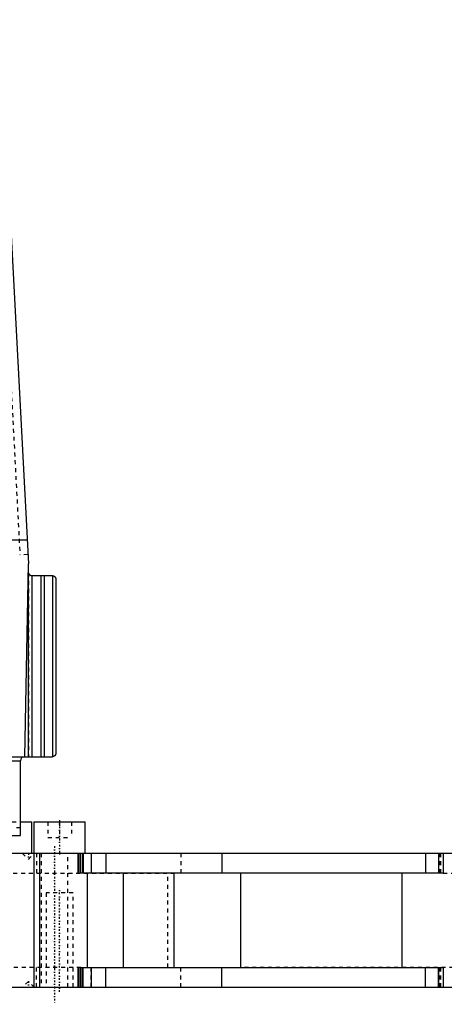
# Model space of a CAD drawing. Extents: x -392 to 140, y -58 to 428.
# Tile 3 of 5: x -177 to -70, y -26 to 224. Entities that reach past the tile are written whole.
import ezdxf

# ---------------------------------------------------------------- set-up
doc = ezdxf.new("R2010")
doc.units = 0
doc.linetypes.add('CENTER', pattern=[1.5, 0.45, -0.5, 0.05, -0.5])
doc.linetypes.add('DASHED', pattern=[2, 1, -1])
for name, color, linetype in [('AM_0', 7, 'CONTINUOUS'), ('AM_3', 7, 'DASHED'), ('AM_7', 7, 'CENTER')]:
    doc.layers.add(name, color=color, linetype=linetype)

msp = doc.modelspace()

# ---------------------------------------------------------------- linework, layer by layer
at = {"layer": 'AM_0', "color": 7, "linetype": 'CONTINUOUS'}
for p, q in [((-182.14, 221.81), (-175, 85.5)), ((-175.31, 91.5), (-193, 91.5)), ((-175.86, 36.5), (-175, 85.5)), ((-174.98, 36.5), (-174.98, 83.17)), ((-174.11, 82.5), (-174.11, 36.5)), ((-174.03, 82.5), (-169, 82.5)), ((-171.86, 82.5), (-171.86, 36.5)), ((-170.95, 82.5), (-170.95, 36.5)), ((-168.86, 82.49), (-168.86, 36.51)), ((-168, 81.5), (-168, 37.5)), ((-391.64, 36.5), (-169, 36.5)), ((-261.57, 35.5), (-177, 35.5)), ((-177, 18.5), (-177, 35.5)), ((-177, 20), (-174.11, 20)), ((-174.11, 12), (-174.11, 20)), ((-173.57, 20), (-173.57, 12)), ((-173.57, 20), (-160.57, 20)), ((-160.57, 12), (-160.57, 20)), ((-177.03, 18.5), (-177, 18.5)), ((-177.03, 16.5), (-177.03, 18.5)), ((-263, 16.5), (-177.03, 16.5)), ((48.48, 12), (-264, 12)), ((-173.54, -22), (-173.54, 12)), ((-172.1, -22), (-172.1, 12)), ((-162.35, 7), (-162.35, 12)), ((-162.17, 12), (-162.17, 7)), ((-161.67, 7), (-161.67, 12)), ((-161.29, 12), (-161.29, 7)), ((-161.11, 12), (-161.11, 7)), ((-159, 7), (-159, 12)), ((-155.39, 12), (-155.39, 7)), ((-125.97, 12), (-125.97, 7)), ((-74.29, 12), (-74.29, 7)), ((-71, 12), (-71, 7)), ((-70.97, 12), (-70.97, 7)), ((-70.95, 12), (-70.95, 7)), ((-69.77, 12), (-69.77, 7)), ((-162.17, 7), (-162.35, 7)), ((-69.77, 7), (-161.67, 7)), ((-160.01, -17), (-160.01, 7)), ((-150.86, -17), (-150.86, 7)), ((-138.01, -17), (-138.01, 7)), ((-121.08, -17), (-121.08, 7)), ((-80.22, -17), (-80.22, 7)), ((-162.35, -22), (-162.35, -17)), ((-162.35, -17), (-162.17, -17)), ((-162.17, -17), (-162.17, -22)), ((-161.67, -17), (-69.77, -17)), ((-161.67, -22), (-161.67, -17)), ((-161.29, -22), (-161.29, -17)), ((-161.11, -22), (-161.11, -17)), ((-159, -22), (-159, -17)), ((-155.39, -22), (-155.39, -17)), ((-125.97, -22), (-125.97, -17)), ((-74.29, -22), (-74.29, -17)), ((-71, -17), (-71, -22)), ((-70.97, -22), (-70.97, -17)), ((-70.95, -22), (-70.95, -17)), ((-69.77, -17), (-69.77, -22)), ((-264, -22), (48.48, -22))]:
    msp.add_line(p, q, dxfattribs=at)
for points in [[(-174.98, 83.17, 0), (-174.98, 83.17, 0), (-174.98, 83.17, 0), (-174.98, 83.17, 0), (-174.98, 83.16, 0), (-174.98, 83.16, 0), (-174.97, 83.16, 0), (-174.97, 83.16, 0), (-174.97, 83.15, 0), (-174.97, 83.15, 0), (-174.97, 83.14, 0), (-174.97, 83.14, 0), (-174.97, 83.14, 0), (-174.96, 83.13, 0), (-174.96, 83.13, 0), (-174.96, 83.12, 0), (-174.96, 83.11, 0), (-174.95, 83.11, 0), (-174.95, 83.1, 0), (-174.95, 83.1, 0), (-174.95, 83.09, 0), (-174.95, 83.09, 0), (-174.94, 83.08, 0), (-174.94, 83.08, 0), (-174.94, 83.07, 0), (-174.94, 83.07, 0), (-174.93, 83.06, 0), (-174.93, 83.06, 0), (-174.93, 83.05, 0), (-174.92, 83.04, 0), (-174.91, 83.02, 0), (-174.88, 82.97, 0), (-174.85, 82.92, 0), (-174.81, 82.87, 0), (-174.77, 82.82, 0), (-174.74, 82.79, 0), (-174.72, 82.77, 0), (-174.69, 82.74, 0), (-174.68, 82.74, 0), (-174.67, 82.73, 0), (-174.67, 82.72, 0), (-174.66, 82.72, 0), (-174.65, 82.71, 0), (-174.64, 82.71, 0), (-174.63, 82.7, 0), (-174.62, 82.69, 0), (-174.61, 82.68, 0), (-174.61, 82.68, 0), (-174.6, 82.68, 0), (-174.59, 82.67, 0), (-174.58, 82.66, 0), (-174.57, 82.66, 0), (-174.56, 82.65, 0), (-174.55, 82.64, 0), (-174.54, 82.64, 0), (-174.54, 82.64, 0), (-174.53, 82.63, 0), (-174.52, 82.62, 0), (-174.5, 82.62, 0), (-174.49, 82.61, 0), (-174.48, 82.6, 0), (-174.47, 82.6, 0), (-174.47, 82.6, 0), (-174.46, 82.59, 0), (-174.44, 82.59, 0), (-174.43, 82.58, 0), (-174.42, 82.58, 0), (-174.41, 82.57, 0), (-174.4, 82.57, 0), (-174.39, 82.57, 0), (-174.38, 82.56, 0), (-174.37, 82.56, 0), (-174.36, 82.55, 0), (-174.35, 82.55, 0), (-174.34, 82.55, 0), (-174.33, 82.54, 0), (-174.32, 82.54, 0), (-174.31, 82.54, 0), (-174.3, 82.54, 0), (-174.29, 82.53, 0), (-174.27, 82.53, 0), (-174.26, 82.53, 0), (-174.25, 82.52, 0), (-174.24, 82.52, 0), (-174.23, 82.52, 0), (-174.22, 82.52, 0), (-174.2, 82.51, 0), (-174.19, 82.51, 0), (-174.18, 82.51, 0), (-174.16, 82.51, 0), (-174.16, 82.51, 0), (-174.15, 82.51, 0), (-174.13, 82.5, 0), (-174.12, 82.5, 0), (-174.11, 82.5, 0)], [(-174.11, 82.5, 0), (-174.1, 82.5, 0), (-174.07, 82.5, 0), (-174.05, 82.5, 0), (-174.03, 82.5, 0)], [(-169, 82.5, 0), (-168.98, 82.5, 0), (-168.93, 82.5, 0), (-168.88, 82.49, 0), (-168.86, 82.49, 0)], [(-168.86, 82.49, 0), (-168.85, 82.49, 0), (-168.84, 82.49, 0), (-168.82, 82.48, 0), (-168.82, 82.48, 0), (-168.81, 82.48, 0), (-168.79, 82.48, 0), (-168.78, 82.47, 0), (-168.76, 82.47, 0), (-168.75, 82.47, 0), (-168.73, 82.46, 0), (-168.72, 82.46, 0), (-168.72, 82.46, 0), (-168.7, 82.45, 0), (-168.69, 82.45, 0), (-168.67, 82.45, 0), (-168.66, 82.44, 0), (-168.64, 82.43, 0), (-168.64, 82.43, 0), (-168.63, 82.43, 0), (-168.62, 82.42, 0), (-168.6, 82.42, 0), (-168.6, 82.41, 0), (-168.59, 82.41, 0), (-168.57, 82.41, 0), (-168.56, 82.4, 0), (-168.55, 82.4, 0), (-168.55, 82.39, 0), (-168.54, 82.39, 0), (-168.52, 82.38, 0), (-168.51, 82.37, 0), (-168.5, 82.36, 0), (-168.49, 82.36, 0), (-168.48, 82.35, 0), (-168.47, 82.35, 0), (-168.46, 82.34, 0), (-168.45, 82.34, 0), (-168.44, 82.33, 0), (-168.43, 82.32, 0), (-168.42, 82.31, 0), (-168.41, 82.31, 0), (-168.41, 82.3, 0), (-168.39, 82.3, 0), (-168.38, 82.29, 0), (-168.37, 82.28, 0), (-168.36, 82.27, 0), (-168.35, 82.26, 0), (-168.35, 82.26, 0), (-168.34, 82.25, 0), (-168.33, 82.25, 0), (-168.32, 82.24, 0), (-168.31, 82.23, 0), (-168.3, 82.22, 0), (-168.3, 82.21, 0), (-168.29, 82.21, 0), (-168.29, 82.2, 0), (-168.28, 82.19, 0), (-168.27, 82.18, 0), (-168.24, 82.15, 0), (-168.21, 82.12, 0), (-168.19, 82.09, 0), (-168.15, 82.03, 0), (-168.11, 81.96, 0), (-168.08, 81.9, 0), (-168.06, 81.83, 0), (-168.04, 81.8, 0), (-168.04, 81.78, 0), (-168.04, 81.77, 0), (-168.04, 81.77, 0), (-168.03, 81.76, 0), (-168.03, 81.75, 0), (-168.03, 81.74, 0), (-168.03, 81.73, 0), (-168.03, 81.73, 0), (-168.02, 81.71, 0), (-168.02, 81.7, 0), (-168.02, 81.7, 0), (-168.02, 81.69, 0), (-168.02, 81.68, 0), (-168.01, 81.67, 0), (-168.01, 81.65, 0), (-168.01, 81.64, 0), (-168.01, 81.63, 0), (-168.01, 81.62, 0), (-168.01, 81.62, 0), (-168.01, 81.6, 0), (-168, 81.59, 0), (-168, 81.58, 0), (-168, 81.56, 0), (-168, 81.55, 0), (-168, 81.54, 0), (-168, 81.54, 0), (-168, 81.52, 0), (-168, 81.51, 0), (-168, 81.5, 0)], [(-168.86, 82.49, 0), (-168.85, 82.49, 0), (-168.84, 82.49, 0), (-168.82, 82.48, 0), (-168.82, 82.48, 0), (-168.81, 82.48, 0), (-168.79, 82.48, 0), (-168.78, 82.47, 0), (-168.76, 82.47, 0), (-168.75, 82.47, 0), (-168.73, 82.46, 0), (-168.72, 82.46, 0), (-168.72, 82.46, 0), (-168.7, 82.45, 0), (-168.69, 82.45, 0), (-168.67, 82.45, 0), (-168.66, 82.44, 0), (-168.64, 82.43, 0), (-168.64, 82.43, 0), (-168.63, 82.43, 0), (-168.62, 82.42, 0), (-168.6, 82.42, 0), (-168.6, 82.41, 0), (-168.59, 82.41, 0), (-168.57, 82.41, 0), (-168.56, 82.4, 0), (-168.55, 82.4, 0), (-168.55, 82.39, 0), (-168.54, 82.39, 0), (-168.52, 82.38, 0), (-168.51, 82.37, 0), (-168.5, 82.36, 0), (-168.49, 82.36, 0), (-168.48, 82.35, 0), (-168.47, 82.35, 0), (-168.46, 82.34, 0), (-168.45, 82.34, 0), (-168.44, 82.33, 0), (-168.43, 82.32, 0), (-168.42, 82.31, 0), (-168.41, 82.31, 0), (-168.41, 82.3, 0), (-168.39, 82.3, 0), (-168.38, 82.29, 0), (-168.37, 82.28, 0), (-168.36, 82.27, 0), (-168.35, 82.26, 0), (-168.35, 82.26, 0), (-168.34, 82.25, 0), (-168.33, 82.25, 0), (-168.32, 82.24, 0), (-168.31, 82.23, 0), (-168.3, 82.22, 0), (-168.3, 82.21, 0), (-168.29, 82.21, 0), (-168.29, 82.2, 0), (-168.28, 82.19, 0), (-168.27, 82.18, 0), (-168.24, 82.15, 0), (-168.21, 82.12, 0), (-168.19, 82.09, 0), (-168.15, 82.03, 0), (-168.11, 81.96, 0), (-168.08, 81.9, 0), (-168.06, 81.83, 0), (-168.04, 81.8, 0), (-168.04, 81.78, 0), (-168.04, 81.77, 0), (-168.04, 81.77, 0), (-168.03, 81.76, 0), (-168.03, 81.75, 0), (-168.03, 81.74, 0), (-168.03, 81.73, 0), (-168.03, 81.73, 0), (-168.02, 81.71, 0), (-168.02, 81.7, 0), (-168.02, 81.7, 0), (-168.02, 81.69, 0), (-168.02, 81.68, 0), (-168.01, 81.67, 0), (-168.01, 81.65, 0), (-168.01, 81.64, 0), (-168.01, 81.63, 0), (-168.01, 81.62, 0), (-168.01, 81.62, 0), (-168.01, 81.6, 0), (-168, 81.59, 0), (-168, 81.58, 0), (-168, 81.56, 0), (-168, 81.55, 0), (-168, 81.54, 0), (-168, 81.54, 0), (-168, 81.52, 0), (-168, 81.51, 0), (-168, 81.5, 0)], [(-168, 37.5, 0), (-168, 37.49, 0), (-168, 37.48, 0), (-168, 37.46, 0), (-168, 37.46, 0), (-168, 37.45, 0), (-168, 37.44, 0), (-168, 37.42, 0), (-168, 37.41, 0), (-168.01, 37.4, 0), (-168.01, 37.38, 0), (-168.01, 37.38, 0), (-168.01, 37.37, 0), (-168.01, 37.36, 0), (-168.01, 37.35, 0), (-168.01, 37.33, 0), (-168.02, 37.32, 0), (-168.02, 37.31, 0), (-168.02, 37.3, 0), (-168.02, 37.3, 0), (-168.02, 37.29, 0), (-168.03, 37.27, 0), (-168.03, 37.27, 0), (-168.03, 37.26, 0), (-168.03, 37.25, 0), (-168.03, 37.24, 0), (-168.04, 37.23, 0), (-168.04, 37.23, 0), (-168.04, 37.22, 0), (-168.04, 37.2, 0), (-168.06, 37.17, 0), (-168.08, 37.1, 0), (-168.11, 37.04, 0), (-168.15, 36.97, 0), (-168.19, 36.91, 0), (-168.21, 36.88, 0), (-168.24, 36.85, 0), (-168.27, 36.82, 0), (-168.28, 36.81, 0), (-168.29, 36.8, 0), (-168.29, 36.79, 0), (-168.3, 36.79, 0), (-168.3, 36.78, 0), (-168.31, 36.77, 0), (-168.32, 36.76, 0), (-168.33, 36.75, 0), (-168.34, 36.75, 0), (-168.35, 36.74, 0), (-168.35, 36.74, 0), (-168.36, 36.73, 0), (-168.37, 36.72, 0), (-168.38, 36.71, 0), (-168.39, 36.7, 0), (-168.41, 36.7, 0), (-168.41, 36.69, 0), (-168.42, 36.69, 0), (-168.43, 36.68, 0), (-168.44, 36.67, 0), (-168.45, 36.66, 0), (-168.46, 36.66, 0), (-168.47, 36.65, 0), (-168.48, 36.65, 0), (-168.49, 36.64, 0), (-168.5, 36.64, 0), (-168.51, 36.63, 0), (-168.52, 36.62, 0), (-168.54, 36.61, 0), (-168.55, 36.61, 0), (-168.55, 36.6, 0), (-168.56, 36.6, 0), (-168.57, 36.59, 0), (-168.59, 36.59, 0), (-168.6, 36.59, 0), (-168.6, 36.58, 0), (-168.62, 36.58, 0), (-168.63, 36.57, 0), (-168.64, 36.57, 0), (-168.64, 36.57, 0), (-168.66, 36.56, 0), (-168.67, 36.55, 0), (-168.69, 36.55, 0), (-168.7, 36.55, 0), (-168.72, 36.54, 0), (-168.72, 36.54, 0), (-168.73, 36.54, 0), (-168.75, 36.53, 0), (-168.76, 36.53, 0), (-168.78, 36.53, 0), (-168.79, 36.52, 0), (-168.81, 36.52, 0), (-168.82, 36.52, 0), (-168.82, 36.52, 0), (-168.84, 36.51, 0), (-168.85, 36.51, 0), (-168.86, 36.51, 0)], [(-168.86, 36.51, 0), (-168.88, 36.51, 0), (-168.93, 36.5, 0), (-168.98, 36.5, 0), (-169, 36.5, 0)]]:
    msp.add_polyline3d(points, dxfattribs=at)
for centre, start, end in [((-174.03, 83.5), 179, 199.1959), ((-176, 35.5), 90, 180)]:
    msp.add_arc(centre, 1, start, end, dxfattribs=at)
at = {"layer": 'AM_3', "color": 6, "linetype": 'DASHED'}
for p, q in [((-184.26, 223.62), (-177.14, 87.75)), ((-175.12, 87.85), (-177.14, 87.75)), ((-174.99, 83.2), (-174.99, 36.5)), ((-174.98, 83.17), (-174.98, 36.5)), ((-174.11, 82.5), (-174.11, 36.5)), ((-187.11, 20), (-177, 20)), ((-170.07, 20), (-170.07, 16)), ((-167.07, 20), (-167.07, 16)), ((-164.07, 20), (-164.07, 16)), ((-177.03, 18.5), (-179.03, 18.5)), ((-170.07, 16), (-164.07, 16)), ((-176.5, 12), (-175, 10.5)), ((-175, 10.5), (-173.5, 12)), ((-172.9, 12), (-172.9, 7)), ((-171.76, 12), (-171.76, -22)), ((-164.96, -22), (-164.96, 12)), ((-159.03, 12), (-159.03, 7)), ((-136.37, 12), (-136.37, 7)), ((-71, 12), (-70.95, 12)), ((-70.71, 12), (-70.71, 7)), ((-70.4, 7), (-70.4, 12)), ((-190.84, 7), (-138.01, 7)), ((-139.61, -17), (-139.61, 7)), ((-69.77, 7), (-37.21, 7)), ((-170.47, 2), (-170.47, -22)), ((-163.67, 2), (-170.47, 2)), ((-163.67, -22), (-163.67, 2)), ((-161.67, -17), (-190.84, -17)), ((-172.9, -22), (-172.9, -17)), ((-159.03, -22), (-159.03, -17)), ((-136.37, -22), (-136.37, -17)), ((-37.21, -17), (-121.08, -17)), ((-70.71, -22), (-70.71, -17)), ((-70.4, -22), (-70.4, -17)), ((-175, -20.5), (-176.5, -22)), ((-173.5, -22), (-175, -20.5))]:
    msp.add_line(p, q, dxfattribs=at)
for points in [[(-174.99, 83.2, 0), (-174.99, 83.2, 0), (-174.99, 83.2, 0), (-174.99, 83.2, 0), (-174.99, 83.2, 0), (-174.99, 83.2, 0), (-174.99, 83.2, 0), (-174.99, 83.19, 0), (-174.99, 83.19, 0), (-174.98, 83.19, 0), (-174.98, 83.18, 0), (-174.98, 83.18, 0), (-174.98, 83.18, 0), (-174.98, 83.17, 0), (-174.98, 83.17, 0), (-174.98, 83.16, 0), (-174.97, 83.16, 0), (-174.97, 83.15, 0), (-174.97, 83.15, 0), (-174.97, 83.14, 0), (-174.97, 83.14, 0), (-174.96, 83.13, 0), (-174.96, 83.13, 0), (-174.96, 83.12, 0), (-174.96, 83.11, 0), (-174.95, 83.11, 0), (-174.95, 83.1, 0), (-174.95, 83.1, 0), (-174.95, 83.09, 0), (-174.94, 83.08, 0), (-174.93, 83.06, 0), (-174.9, 83, 0), (-174.87, 82.95, 0), (-174.83, 82.9, 0), (-174.79, 82.84, 0), (-174.77, 82.82, 0), (-174.74, 82.79, 0), (-174.71, 82.76, 0), (-174.7, 82.75, 0), (-174.69, 82.75, 0), (-174.69, 82.74, 0), (-174.68, 82.74, 0), (-174.67, 82.73, 0), (-174.66, 82.72, 0), (-174.65, 82.72, 0), (-174.64, 82.71, 0), (-174.63, 82.7, 0), (-174.63, 82.7, 0), (-174.62, 82.69, 0), (-174.61, 82.68, 0), (-174.6, 82.68, 0), (-174.59, 82.67, 0), (-174.58, 82.66, 0), (-174.57, 82.65, 0), (-174.56, 82.65, 0), (-174.56, 82.65, 0), (-174.55, 82.64, 0), (-174.53, 82.63, 0), (-174.52, 82.63, 0), (-174.51, 82.62, 0), (-174.5, 82.61, 0), (-174.49, 82.61, 0), (-174.49, 82.61, 0), (-174.47, 82.6, 0), (-174.46, 82.59, 0), (-174.45, 82.59, 0), (-174.43, 82.58, 0), (-174.42, 82.58, 0), (-174.41, 82.57, 0), (-174.41, 82.57, 0), (-174.39, 82.57, 0), (-174.38, 82.56, 0), (-174.37, 82.56, 0), (-174.37, 82.56, 0), (-174.35, 82.55, 0), (-174.34, 82.55, 0), (-174.33, 82.55, 0), (-174.33, 82.54, 0), (-174.31, 82.54, 0), (-174.3, 82.54, 0), (-174.28, 82.53, 0), (-174.27, 82.53, 0), (-174.25, 82.52, 0), (-174.25, 82.52, 0), (-174.24, 82.52, 0), (-174.23, 82.52, 0), (-174.21, 82.52, 0), (-174.2, 82.51, 0), (-174.18, 82.51, 0), (-174.17, 82.51, 0), (-174.16, 82.51, 0), (-174.15, 82.51, 0), (-174.14, 82.51, 0), (-174.12, 82.5, 0), (-174.11, 82.5, 0)], [(-174.99, 83.2, 0), (-174.99, 83.2, 0), (-174.99, 83.2, 0), (-174.99, 83.2, 0), (-174.99, 83.2, 0), (-174.99, 83.2, 0), (-174.99, 83.2, 0), (-174.99, 83.19, 0), (-174.99, 83.19, 0), (-174.98, 83.19, 0), (-174.98, 83.18, 0), (-174.98, 83.18, 0), (-174.98, 83.18, 0), (-174.98, 83.17, 0), (-174.98, 83.17, 0), (-174.98, 83.16, 0), (-174.97, 83.16, 0), (-174.97, 83.15, 0), (-174.97, 83.15, 0), (-174.97, 83.14, 0), (-174.97, 83.14, 0), (-174.96, 83.13, 0), (-174.96, 83.13, 0), (-174.96, 83.12, 0), (-174.96, 83.11, 0), (-174.95, 83.11, 0), (-174.95, 83.1, 0), (-174.95, 83.1, 0), (-174.95, 83.09, 0), (-174.94, 83.08, 0), (-174.93, 83.06, 0), (-174.9, 83, 0), (-174.87, 82.95, 0), (-174.83, 82.9, 0), (-174.79, 82.84, 0), (-174.77, 82.82, 0), (-174.74, 82.79, 0), (-174.71, 82.76, 0), (-174.7, 82.75, 0), (-174.69, 82.75, 0), (-174.69, 82.74, 0), (-174.68, 82.74, 0), (-174.67, 82.73, 0), (-174.66, 82.72, 0), (-174.65, 82.72, 0), (-174.64, 82.71, 0), (-174.63, 82.7, 0), (-174.63, 82.7, 0), (-174.62, 82.69, 0), (-174.61, 82.68, 0), (-174.6, 82.68, 0), (-174.59, 82.67, 0), (-174.58, 82.66, 0), (-174.57, 82.65, 0), (-174.56, 82.65, 0), (-174.56, 82.65, 0), (-174.55, 82.64, 0), (-174.53, 82.63, 0), (-174.52, 82.63, 0), (-174.51, 82.62, 0), (-174.5, 82.61, 0), (-174.49, 82.61, 0), (-174.49, 82.61, 0), (-174.47, 82.6, 0), (-174.46, 82.59, 0), (-174.45, 82.59, 0), (-174.43, 82.58, 0), (-174.42, 82.58, 0), (-174.41, 82.57, 0), (-174.41, 82.57, 0), (-174.39, 82.57, 0), (-174.38, 82.56, 0), (-174.37, 82.56, 0), (-174.37, 82.56, 0), (-174.35, 82.55, 0), (-174.34, 82.55, 0), (-174.33, 82.55, 0), (-174.33, 82.54, 0), (-174.31, 82.54, 0), (-174.3, 82.54, 0), (-174.28, 82.53, 0), (-174.27, 82.53, 0), (-174.25, 82.52, 0), (-174.25, 82.52, 0), (-174.24, 82.52, 0), (-174.23, 82.52, 0), (-174.21, 82.52, 0), (-174.2, 82.51, 0), (-174.18, 82.51, 0), (-174.17, 82.51, 0), (-174.16, 82.51, 0), (-174.15, 82.51, 0), (-174.14, 82.51, 0), (-174.12, 82.5, 0), (-174.11, 82.5, 0)], [(-174.98, 83.17, 0), (-174.98, 83.17, 0), (-174.98, 83.17, 0), (-174.98, 83.17, 0), (-174.98, 83.17, 0), (-174.98, 83.17, 0), (-174.98, 83.17, 0), (-174.98, 83.16, 0), (-174.98, 83.16, 0), (-174.97, 83.16, 0), (-174.97, 83.15, 0), (-174.97, 83.15, 0), (-174.97, 83.15, 0), (-174.97, 83.15, 0), (-174.97, 83.14, 0), (-174.97, 83.13, 0), (-174.96, 83.13, 0), (-174.96, 83.12, 0), (-174.96, 83.12, 0), (-174.96, 83.12, 0), (-174.96, 83.11, 0), (-174.95, 83.1, 0), (-174.95, 83.1, 0), (-174.95, 83.1, 0), (-174.95, 83.09, 0), (-174.94, 83.08, 0), (-174.94, 83.08, 0), (-174.94, 83.08, 0), (-174.94, 83.07, 0), (-174.93, 83.06, 0), (-174.93, 83.05, 0), (-174.93, 83.05, 0), (-174.92, 83.04, 0), (-174.92, 83.03, 0), (-174.92, 83.03, 0), (-174.91, 83.02, 0), (-174.91, 83.01, 0), (-174.89, 82.98, 0), (-174.86, 82.93, 0), (-174.82, 82.88, 0), (-174.78, 82.83, 0), (-174.75, 82.81, 0), (-174.73, 82.78, 0), (-174.7, 82.75, 0), (-174.69, 82.75, 0), (-174.68, 82.74, 0), (-174.68, 82.73, 0), (-174.67, 82.73, 0), (-174.66, 82.72, 0), (-174.65, 82.71, 0), (-174.64, 82.71, 0), (-174.63, 82.7, 0), (-174.62, 82.69, 0), (-174.62, 82.69, 0), (-174.61, 82.68, 0), (-174.6, 82.68, 0), (-174.59, 82.67, 0), (-174.58, 82.66, 0), (-174.57, 82.66, 0), (-174.56, 82.65, 0), (-174.55, 82.65, 0), (-174.55, 82.64, 0), (-174.54, 82.64, 0), (-174.53, 82.63, 0), (-174.51, 82.62, 0), (-174.5, 82.62, 0), (-174.49, 82.61, 0), (-174.48, 82.61, 0), (-174.48, 82.6, 0), (-174.46, 82.6, 0), (-174.45, 82.59, 0), (-174.44, 82.59, 0), (-174.43, 82.58, 0), (-174.41, 82.57, 0), (-174.41, 82.57, 0), (-174.4, 82.57, 0), (-174.39, 82.56, 0), (-174.37, 82.56, 0), (-174.37, 82.56, 0), (-174.36, 82.55, 0), (-174.35, 82.55, 0), (-174.33, 82.55, 0), (-174.33, 82.54, 0), (-174.32, 82.54, 0), (-174.31, 82.54, 0), (-174.29, 82.53, 0), (-174.28, 82.53, 0), (-174.26, 82.53, 0), (-174.25, 82.52, 0), (-174.24, 82.52, 0), (-174.24, 82.52, 0), (-174.22, 82.52, 0), (-174.21, 82.51, 0), (-174.19, 82.51, 0), (-174.18, 82.51, 0), (-174.16, 82.51, 0), (-174.16, 82.51, 0), (-174.15, 82.51, 0), (-174.13, 82.5, 0), (-174.12, 82.5, 0), (-174.11, 82.5, 0)], [(-174.11, 82.5, 0), (-174.1, 82.5, 0), (-174.07, 82.5, 0), (-174.05, 82.5, 0), (-174.03, 82.5, 0)]]:
    msp.add_polyline3d(points, dxfattribs=at)
at = {"layer": 'AM_7', "color": 4, "linetype": 'CENTER'}
for p, q in [((-167.07, 20.4), (-167.07, 11.6)), ((-168.36, 13.82), (-168.36, -26.32)), ((-175, 12.07), (-175, 10.43)), ((-167.07, -23.2), (-167.07, 3.2)), ((-175, -20.43), (-175, -22.07))]:
    msp.add_line(p, q, dxfattribs=at)

doc.saveas('drawing.dxf')
